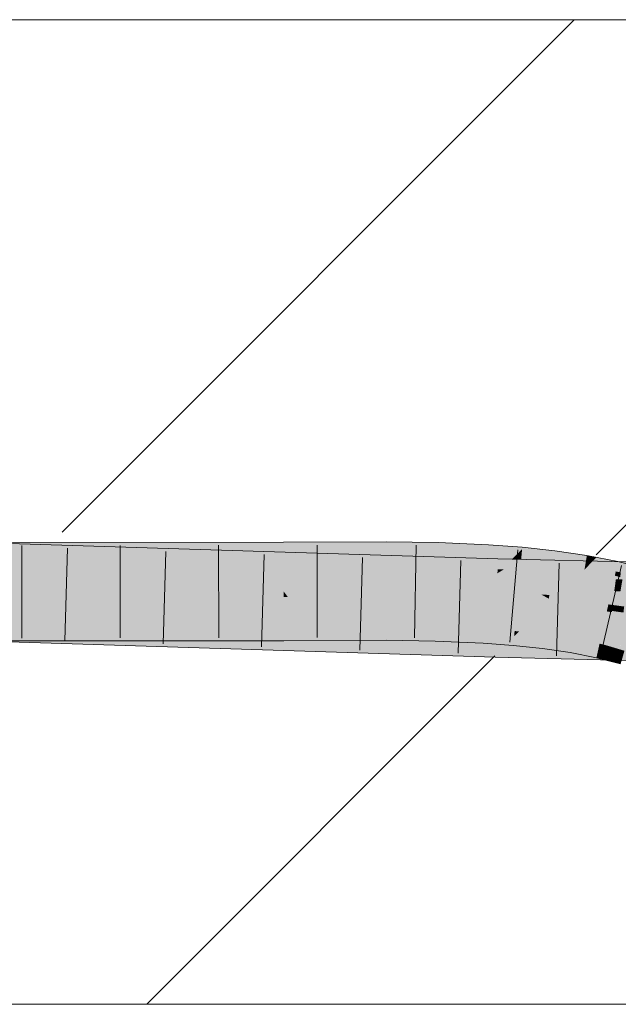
# Model space of a CAD drawing. Extents: x -620 to 300, y 62 to 1107.
# Tile 211 of 256: x 233.79 to 235.31, y 723.7 to 726.2. Entities that reach past the tile are written whole.
import ezdxf
from ezdxf.lldxf.tags import DXFTag

# ---------------------------------------------------------------- set-up
doc = ezdxf.new("R2010")
doc.units = 0
doc.layers.get('0').update_dxf_attribs({"lineweight": 35})
doc.layers.add('E_Detail_Linie_Text_Bem', color=7, linetype='Continuous', lineweight=13)
for name, color, linetype, lineweight, true_color in [('E_Detail_Wandschraffur', 7, 'Continuous', 5, 0xc0c0c0), ('E_Leerrohr 25-A06G9G0X8I', 7, 'Continuous', 9, 0xff8000), ('E_Leerrohr 25-Shading', 7, 'Continuous', 9, 0xff8000)]:
    doc.layers.add(name, color=color, linetype=linetype, lineweight=lineweight, true_color=true_color)
tags = doc.linetypes.add('fein_strichliert', pattern=[4, 1, -2, 1]).pattern_tags.tags
tags[8:9] = [DXFTag(74, 4), DXFTag(75, 0), DXFTag(340, '0'), DXFTag(46, 0.0), DXFTag(50, 0.0), DXFTag(44, 0.0), DXFTag(45, 0.0)]
tags[6:7] = [DXFTag(74, 4), DXFTag(75, 0), DXFTag(340, '0'), DXFTag(46, 0.0), DXFTag(50, 0.0), DXFTag(44, 0.0), DXFTag(45, 0.0)]
tags[4:5] = [DXFTag(74, 4), DXFTag(75, 0), DXFTag(340, '0'), DXFTag(46, 0.0), DXFTag(50, 0.0), DXFTag(44, 0.0), DXFTag(45, 0.0)]

# ---------------------------------------------------------------- blocks, each defined once
blk = doc.blocks.new('Shading-A06G9FMP8I', base_point=(188.1987, 722.6844))
at = {"layer": 'E_Leerrohr 25-Shading', "color": 43, "true_color": 0xd7ab7f}
for points in [[(233.6903, 724.8445), (234.7165, 724.8319), (233.6906, 724.861), (235.0072, 724.8307)], [(233.6906, 724.861), (235.0072, 724.8307), (233.6908, 724.8725), (235.0072, 724.8312)], [(233.7745, 724.8448), (234.463, 724.8475), (233.7746, 724.8495), (234.4629, 724.8646)], [(233.7746, 724.8495), (234.4629, 724.8646), (233.7748, 724.8614)], [(233.7748, 724.8614), (234.4629, 724.8646), (233.7749, 724.8726), (234.4629, 724.8732)], [(234.7237, 724.8666), (234.7237, 724.8745), (234.4629, 724.8646), (234.4629, 724.8732)], [(234.7237, 724.849), (234.7237, 724.8666), (234.463, 724.8475), (234.4629, 724.8646)], [(234.8552, 724.8653), (234.8554, 724.8724), (234.7237, 724.8666), (234.7237, 724.8745)], [(234.8547, 724.8484), (234.8552, 724.8653), (234.7237, 724.849), (234.7237, 724.8666)], [(234.9826, 724.8461), (234.9835, 724.8611), (234.8547, 724.8484), (234.8552, 724.8653)], [(234.9835, 724.8611), (234.9838, 724.8668), (234.8552, 724.8653), (234.8554, 724.8724)], [(235.0565, 724.8436), (235.0688, 724.856), (234.9826, 724.8461), (234.9835, 724.8611)], [(235.0688, 724.856), (235.0692, 724.8604), (234.9835, 724.8611), (234.9838, 724.8668)], [(235.0676, 724.8432), (235.0688, 724.856), (235.0565, 724.8436)], [(235.1519, 724.8486), (235.0688, 724.856), (235.1506, 724.8391), (235.0676, 724.8432)], [(235.1519, 724.8486), (235.1522, 724.8514), (235.0688, 724.856), (235.0692, 724.8604)], [(235.2333, 724.8387), (235.2334, 724.8395), (235.1519, 724.8486), (235.1522, 724.8514)], [(233.58, 724.8412), (233.5799, 724.8394), (235.0065, 724.8045), (235.0062, 724.7946)], [(233.805, 724.8354), (234.7165, 724.8319), (233.58, 724.8433), (233.5801, 724.8458)], [(233.58, 724.8433), (233.58, 724.8412), (233.805, 724.8354)], [(234.463, 724.8398), (233.6822, 724.8384), (234.463, 724.8367), (233.6821, 724.8359)], [(233.6822, 724.8394), (234.463, 724.8427), (233.6823, 724.8444), (234.463, 724.8475)], [(234.463, 724.8427), (233.7744, 724.8398), (234.463, 724.8398), (233.7744, 724.8386)], [(235.0065, 724.8045), (235.0071, 724.8284), (233.805, 724.8354), (234.7165, 724.8319)], [(234.7237, 724.8449), (234.7237, 724.849), (234.463, 724.8427), (234.463, 724.8475)], [(234.463, 724.8427), (234.463, 724.8398), (234.7237, 724.8449), (234.7237, 724.8411)], [(234.463, 724.8398), (234.463, 724.8367), (234.7237, 724.8411), (234.7236, 724.8379)], [(235.0071, 724.8284), (235.0072, 724.8307), (234.7165, 724.8319)], [(234.7237, 724.8411), (234.7236, 724.8379), (234.8544, 724.8395), (234.8543, 724.8358)], [(234.8545, 724.8427), (234.8547, 724.8484), (234.7237, 724.8449), (234.7237, 724.849)], [(234.7237, 724.8449), (234.7237, 724.8411), (234.8545, 724.8427), (234.8544, 724.8395)], [(234.8544, 724.8395), (234.8543, 724.8358), (234.982, 724.8348), (234.9818, 724.8302)], [(234.8545, 724.8427), (234.8544, 724.8395), (234.9821, 724.8364), (234.982, 724.8348)], [(234.9821, 724.8364), (234.9826, 724.8461), (234.8545, 724.8427), (234.8547, 724.8484)], [(234.982, 724.8348), (234.9818, 724.8302), (235.0664, 724.8295), (235.0658, 724.8239)], [(234.9821, 724.8364), (234.982, 724.8348), (235.0441, 724.8309)], [(235.0441, 724.8309), (235.0565, 724.8436), (234.9821, 724.8364), (234.9826, 724.8461)], [(235.0071, 724.8284), (235.0065, 724.8045), (235.0622, 724.8279), (235.0223, 724.8042)], [(235.0654, 724.8298), (235.0072, 724.8307), (235.0622, 724.8279), (235.0071, 724.8284)], [(235.0654, 724.8298), (235.0072, 724.8312), (235.0072, 724.8307)], [(235.0223, 724.8042), (235.192, 724.8268), (235.0622, 724.8279)], [(235.3132, 724.8239), (235.192, 724.8268), (235.3103, 724.8029), (235.0223, 724.8042)], [(235.0664, 724.8295), (235.0676, 724.8432), (235.0441, 724.8309), (235.0565, 724.8436)], [(235.192, 724.8268), (235.0654, 724.8298), (235.0622, 724.8279)], [(235.0664, 724.8295), (235.0658, 724.8239), (235.1485, 724.8221), (235.1476, 724.8151)], [(235.0676, 724.8432), (235.0664, 724.8295), (235.1506, 724.8391), (235.1485, 724.8221)], [(235.1506, 724.8391), (235.1485, 724.8221), (235.2323, 724.8333), (235.2287, 724.8121)], [(235.2333, 724.8387), (235.1519, 724.8486), (235.2323, 724.8333), (235.1506, 724.8391)], [(235.2323, 724.8333), (235.2287, 724.8121), (235.2539, 724.8313), (235.2346, 724.8112)], [(235.2573, 724.8348), (235.2333, 724.8387), (235.2539, 724.8313), (235.2323, 724.8333)], [(235.2573, 724.8348), (235.2334, 724.8395), (235.2333, 724.8387)], [(235.3124, 724.824), (235.2949, 724.8275), (235.2346, 724.8112), (235.2539, 724.8313)], [(235.2949, 724.8275), (235.2573, 724.8348), (235.2539, 724.8313)], [(235.0065, 724.8045), (235.0062, 724.7946), (235.0223, 724.8042)], [(235.4286, 724.79), (235.5178, 724.7945), (235.0062, 724.7946), (235.0223, 724.8042)], [(235.3103, 724.8029), (235.0223, 724.8042), (235.3097, 724.7986)], [(235.1485, 724.8221), (235.1476, 724.8151), (235.2287, 724.8121), (235.2272, 724.8034)], [(235.2287, 724.8121), (235.2272, 724.8034), (235.2346, 724.8112)], [(235.2346, 724.8112), (235.2272, 724.8034), (235.3068, 724.7992), (235.3044, 724.7883)], [(235.3124, 724.824), (235.2346, 724.8112), (235.3068, 724.7992)], [(235.3068, 724.7992), (235.3398, 724.7921), (235.3124, 724.824), (235.3432, 724.8162)], [(235.438, 724.7961), (235.4399, 724.8022), (235.3097, 724.7986), (235.3103, 724.8029)], [(235.4458, 724.8207), (235.3132, 724.8239), (235.4399, 724.8022), (235.3103, 724.8029)], [(235.4286, 724.79), (235.0062, 724.7946), (235.3082, 724.7874)], [(235.3197, 724.7964), (235.3068, 724.7992), (235.3181, 724.7849), (235.3044, 724.7883)], [(235.354, 724.7863), (235.4286, 724.79), (235.3082, 724.7874)], [(233.5736, 724.6478), (235.0007, 724.5978), (233.574, 724.6581), (235.0011, 724.6116)], [(233.574, 724.6581), (235.0011, 724.6116), (233.5741, 724.6621), (235.0013, 724.6175)], [(233.6875, 724.6586), (235.0013, 724.6175), (233.6875, 724.6591), (235.0013, 724.6179)], [(233.7713, 724.6442), (234.4632, 724.647), (233.7715, 724.655), (234.4632, 724.6595)], [(233.7716, 724.6592), (233.7715, 724.655), (234.4632, 724.6599), (234.4632, 724.6595)], [(234.4632, 724.647), (234.5292, 724.6475), (234.4632, 724.6599), (234.5293, 724.6602)], [(234.5292, 724.6475), (234.7233, 724.6492), (234.5293, 724.6602), (234.7233, 724.6611)], [(234.7233, 724.6492), (234.8487, 724.6471), (234.7233, 724.6611), (234.8491, 724.6585)], [(234.8491, 724.6585), (234.8491, 724.6591), (234.7233, 724.6611)], [(234.8487, 724.6471), (234.9712, 724.641), (234.8491, 724.6585), (234.9718, 724.652)], [(234.8491, 724.6585), (234.9718, 724.652), (234.8491, 724.6591), (234.9718, 724.653)], [(234.9718, 724.653), (234.9719, 724.6537), (234.8491, 724.6591)], [(234.9712, 724.641), (235.0486, 724.6342), (234.9718, 724.652), (235.0496, 724.6448)], [(235.0497, 724.6462), (235.0498, 724.6479), (234.9718, 724.653), (234.9719, 724.6537)], [(234.9718, 724.652), (235.0496, 724.6448), (234.9718, 724.653), (235.0497, 724.6462)], [(233.5729, 724.6261), (235.0003, 724.5813), (233.5736, 724.6478), (235.0007, 724.5978)], [(233.771, 724.6226), (234.4633, 724.6232), (233.7713, 724.6442), (234.4632, 724.647)], [(234.4632, 724.647), (234.4633, 724.6232), (234.5292, 724.6475), (234.5289, 724.6236)], [(234.5289, 724.6236), (234.7232, 724.6245), (234.5292, 724.6475), (234.7233, 724.6492)], [(234.7232, 724.6245), (234.848, 724.6225), (234.7233, 724.6492), (234.8487, 724.6471)], [(234.848, 724.6225), (234.9698, 724.6172), (234.8487, 724.6471), (234.9712, 724.641)], [(234.9698, 724.6172), (235.0465, 724.6114), (234.9712, 724.641), (235.0486, 724.6342)], [(235.0465, 724.6114), (235.1208, 724.6035), (235.0486, 724.6342), (235.1235, 724.6247)], [(235.0486, 724.6342), (235.0609, 724.6467), (235.0498, 724.6479)], [(235.058, 724.6437), (235.0486, 724.6342), (235.1248, 724.635), (235.1235, 724.6247)], [(235.0609, 724.6467), (235.058, 724.6437), (235.1252, 724.6387), (235.1248, 724.635)], [(235.1252, 724.6387), (235.1254, 724.6398), (235.0609, 724.6467)], [(235.1248, 724.635), (235.1235, 724.6247), (235.1963, 724.6222), (235.1946, 724.6123)], [(235.1252, 724.6387), (235.1248, 724.635), (235.197, 724.6263), (235.1963, 724.6222)], [(235.1252, 724.6387), (235.197, 724.6263), (235.1254, 724.6398), (235.1974, 724.6286)], [(235.1974, 724.6286), (235.1975, 724.6292), (235.1254, 724.6398)], [(235.197, 724.6263), (235.1963, 724.6222), (235.2645, 724.6107), (235.2635, 724.6062)], [(235.197, 724.6263), (235.2645, 724.6107), (235.1974, 724.6286), (235.2653, 724.6141)], [(235.1974, 724.6286), (235.2653, 724.6141), (235.1975, 724.6292), (235.2655, 724.6152)], [(235.2655, 724.6152), (235.2657, 724.6158), (235.1975, 724.6292)], [(235.2537, 724.6057), (235.0011, 724.6116), (235.2533, 724.5912), (235.0007, 724.5978)], [(235.2539, 724.6118), (235.0013, 724.6179), (235.2537, 724.6057), (235.0011, 724.6116)], [(235.1208, 724.6035), (235.1913, 724.5931), (235.1235, 724.6247), (235.1946, 724.6123)], [(235.1913, 724.5931), (235.2576, 724.5801), (235.1946, 724.6123), (235.2614, 724.5967)], [(235.1963, 724.6222), (235.1946, 724.6123), (235.2635, 724.6062), (235.2614, 724.5967)], [(235.6975, 724.5796), (235.7029, 724.595), (235.2533, 724.5912), (235.2537, 724.6057)], [(235.6699, 724.5958), (235.6845, 724.6015), (235.2537, 724.6057), (235.2539, 724.6118)], [(235.2645, 724.6107), (235.2614, 724.5967), (235.2845, 724.6046), (235.2825, 724.5902)], [(235.2653, 724.6141), (235.2645, 724.6107), (235.2768, 724.6108)], [(235.2845, 724.6046), (235.285, 724.6084), (235.2645, 724.6107), (235.2768, 724.6108)], [(235.2657, 724.6158), (235.2653, 724.6141), (235.2853, 724.6108), (235.2768, 724.6108)], [(235.285, 724.6084), (235.2853, 724.6108), (235.2768, 724.6108)], [(235.2845, 724.6046), (235.2825, 724.5902), (235.3123, 724.5961), (235.3103, 724.5817)], [(235.3132, 724.6024), (235.2853, 724.6108), (235.3123, 724.5961), (235.2845, 724.6046)], [(235.2853, 724.6108), (235.3289, 724.5977), (235.3134, 724.6037), (235.3293, 724.5989)], [(235.3289, 724.5977), (235.3132, 724.6024), (235.3271, 724.5916), (235.3123, 724.5961)], [(235.2533, 724.5912), (235.0007, 724.5978), (235.2528, 724.5753), (235.0003, 724.5813)], [(235.2528, 724.5753), (235.7709, 724.5628), (235.2533, 724.5912), (235.7376, 724.5786)], [(235.2614, 724.5967), (235.2576, 724.5801), (235.2825, 724.5902), (235.2802, 724.5743)], [(235.2825, 724.5902), (235.2802, 724.5743), (235.3103, 724.5817), (235.3083, 724.5672)], [(235.3083, 724.5672), (235.3192, 724.5644), (235.3103, 724.5817), (235.3231, 724.5777)], [(235.3103, 724.5817), (235.3231, 724.5777), (235.3123, 724.5961), (235.3271, 724.5916)]]:
    blk.add_solid(points, dxfattribs=at)
at = {"layer": 'E_Leerrohr 25-Shading', "color": 31, "true_color": 0xfabd7f}
for points in [[(235.0061, 724.7902), (235.0062, 724.7946), (233.5799, 724.8394)], [(233.6821, 724.8359), (234.463, 724.8038), (233.6902, 724.8359), (234.463, 724.8065)], [(233.6894, 724.7844), (235.0051, 724.7547), (233.6902, 724.8356), (235.0061, 724.7902)], [(234.463, 724.8065), (234.463, 724.8367), (233.6902, 724.8359)], [(233.7735, 724.7839), (234.463, 724.7795), (233.7743, 724.8321), (234.463, 724.8038)], [(234.7236, 724.7963), (234.7236, 724.8379), (234.463, 724.8065), (234.463, 724.8367)], [(234.853, 724.7919), (234.8543, 724.8358), (234.7236, 724.7963), (234.7236, 724.8379)], [(234.9794, 724.7882), (234.9818, 724.8302), (234.853, 724.7919), (234.8543, 724.8358)], [(235.0624, 724.7864), (235.0658, 724.8239), (234.9794, 724.7882), (234.9818, 724.8302)], [(234.463, 724.8038), (234.7236, 724.7928), (234.463, 724.8065), (234.7236, 724.7963)], [(234.463, 724.7795), (234.7235, 724.7783), (234.463, 724.8038), (234.7236, 724.7928)], [(235.1438, 724.7851), (235.1476, 724.8151), (235.0624, 724.7864), (235.0658, 724.8239)], [(235.2243, 724.7864), (235.2272, 724.8034), (235.144, 724.7863), (235.1476, 724.8151)], [(235.3036, 724.7846), (235.3044, 724.7883), (235.224, 724.7845), (235.2272, 724.8034)], [(233.5782, 724.7869), (233.5774, 724.7619), (235.0051, 724.7547), (235.0042, 724.7214)], [(234.463, 724.7795), (233.7735, 724.7839), (234.4631, 724.7493), (233.7731, 724.7577)], [(234.4631, 724.7482), (234.7235, 724.7495), (234.463, 724.7795), (234.7235, 724.7783)], [(234.7235, 724.7783), (234.8526, 724.7763), (234.7236, 724.7928), (234.8529, 724.788)], [(234.7235, 724.7783), (234.7235, 724.7495), (234.8526, 724.7763), (234.8517, 724.7488)], [(234.7236, 724.7928), (234.8529, 724.788), (234.7236, 724.7963), (234.853, 724.7919)], [(234.8526, 724.7763), (234.8517, 724.7488), (234.9785, 724.7727), (234.9771, 724.7463)], [(234.8526, 724.7763), (234.9785, 724.7727), (234.8529, 724.788), (234.9792, 724.7839)], [(234.8529, 724.788), (234.9792, 724.7839), (234.853, 724.7919), (234.9794, 724.7882)], [(234.9785, 724.7727), (235.0609, 724.7691), (234.9792, 724.7839), (235.062, 724.7818)], [(234.9792, 724.7839), (235.062, 724.7818), (234.9794, 724.7882), (235.0624, 724.7864)], [(235.3071, 724.7794), (235.0061, 724.7902), (235.303, 724.7491), (235.0051, 724.7547)], [(235.3071, 724.7794), (235.3078, 724.7847), (235.0061, 724.7902), (235.0062, 724.7946)], [(235.3078, 724.7847), (235.3082, 724.7874), (235.0062, 724.7946)], [(235.0609, 724.7691), (235.1411, 724.7642), (235.062, 724.7818), (235.1432, 724.7803)], [(235.062, 724.7818), (235.1432, 724.7803), (235.0624, 724.7864), (235.1438, 724.7851)], [(235.1411, 724.7642), (235.2195, 724.7579), (235.1432, 724.7803), (235.2231, 724.7794)], [(235.1432, 724.7803), (235.2231, 724.7794), (235.1438, 724.7851), (235.224, 724.7845)], [(235.1438, 724.7851), (235.224, 724.7845), (235.144, 724.7863), (235.2243, 724.7864)], [(235.2195, 724.7579), (235.2958, 724.75), (235.2231, 724.7794), (235.3024, 724.7794)], [(235.2231, 724.7794), (235.3024, 724.7794), (235.224, 724.7845), (235.3036, 724.7846)], [(235.2958, 724.75), (235.3381, 724.7797), (235.3024, 724.7794)], [(235.2958, 724.75), (235.3703, 724.7401), (235.3381, 724.7797), (235.3788, 724.7693)], [(235.3381, 724.7797), (235.3044, 724.7883), (235.3024, 724.7794)], [(235.3187, 724.7488), (235.3238, 724.7788), (235.303, 724.7491), (235.3071, 724.7794)], [(235.3522, 724.7778), (235.354, 724.7863), (235.3071, 724.7794), (235.3082, 724.7874)], [(235.0013, 724.6179), (235.0037, 724.7062), (233.5741, 724.6627), (233.577, 724.751)], [(235.0042, 724.7214), (233.5774, 724.7619), (235.0038, 724.7073), (233.5771, 724.7524)], [(233.773, 724.7476), (234.4631, 724.7493), (233.7731, 724.7577)], [(234.9768, 724.7419), (235.0578, 724.7359), (234.9785, 724.7727), (235.0609, 724.7691)], [(235.3812, 724.7476), (235.0051, 724.7547), (235.372, 724.7123), (235.0042, 724.7214)], [(235.1169, 724.7405), (235.0609, 724.7691), (235.0585, 724.7435)], [(235.1411, 724.7642), (235.0609, 724.7691), (235.138, 724.7394), (235.1169, 724.7405)], [(235.2195, 724.7579), (235.1411, 724.7642), (235.2154, 724.7339), (235.138, 724.7394)], [(235.2195, 724.7579), (235.2136, 724.7237), (235.2958, 724.75), (235.2881, 724.7155)], [(235.0037, 724.7062), (235.0038, 724.7073), (233.6888, 724.7475), (233.7729, 724.7462)], [(233.7729, 724.746), (233.7716, 724.6592), (234.4631, 724.7346), (234.4632, 724.6599)], [(234.4631, 724.7369), (233.773, 724.7476), (234.4631, 724.7346), (233.7729, 724.746)], [(234.4631, 724.7493), (233.773, 724.7476), (234.4631, 724.7482)], [(233.773, 724.7476), (234.4631, 724.7369), (234.4631, 724.7482)], [(234.4631, 724.7482), (234.7234, 724.7466), (234.5305, 724.7486)], [(234.7234, 724.7466), (234.4631, 724.7482), (234.7234, 724.7333), (234.4717, 724.7368)], [(234.4717, 724.7368), (234.4631, 724.7482), (234.4631, 724.7369)], [(234.4631, 724.7369), (234.4631, 724.7346), (234.4717, 724.7368), (234.4735, 724.7344)], [(234.4631, 724.7346), (234.4632, 724.6623), (234.4735, 724.7344), (234.5293, 724.6602)], [(234.7234, 724.7333), (234.4717, 724.7368), (234.7234, 724.7308), (234.4735, 724.7344)], [(234.4735, 724.7344), (234.5293, 724.6602), (234.7234, 724.7308), (234.7233, 724.6611)], [(234.7234, 724.7466), (234.7235, 724.7495), (234.5305, 724.7486)], [(234.7234, 724.7308), (234.7233, 724.6611), (234.8511, 724.7276), (234.8491, 724.6591)], [(234.8516, 724.7439), (234.8517, 724.7474), (234.7234, 724.7466), (234.7235, 724.7495)], [(234.7234, 724.7466), (234.7234, 724.7333), (234.8516, 724.7439), (234.8512, 724.7303)], [(234.8512, 724.7303), (234.7234, 724.7333), (234.8511, 724.7276), (234.7234, 724.7308)], [(234.7235, 724.7495), (234.8517, 724.7474), (234.8517, 724.7488)], [(234.8511, 724.7276), (234.8491, 724.6591), (234.9757, 724.7228), (234.9719, 724.6537)], [(234.9759, 724.7256), (234.8512, 724.7303), (234.9757, 724.7228), (234.8511, 724.7276)], [(234.8516, 724.7439), (234.8512, 724.7303), (234.9767, 724.7396), (234.9759, 724.7256)], [(234.9767, 724.7396), (234.9768, 724.7419), (234.8516, 724.7439), (234.8517, 724.7474)], [(234.8517, 724.7488), (234.8517, 724.7474), (234.9771, 724.7463), (234.9768, 724.7419)], [(235.0565, 724.7213), (234.9759, 724.7256), (235.0562, 724.7184), (234.9757, 724.7228)], [(234.9767, 724.7396), (234.9759, 724.7256), (235.0578, 724.7355), (235.0565, 724.7213)], [(235.0578, 724.7355), (235.0578, 724.7359), (234.9767, 724.7396), (234.9768, 724.7419)], [(235.135, 724.7158), (235.1365, 724.7275), (235.0565, 724.7213), (235.0578, 724.7359)], [(235.0578, 724.7359), (235.1368, 724.7303), (235.0582, 724.74), (235.1261, 724.7358)], [(235.1368, 724.7303), (235.0578, 724.7359), (235.0666, 724.735)], [(235.1261, 724.7358), (235.1169, 724.7405), (235.0582, 724.74), (235.0585, 724.7435)], [(235.0666, 724.735), (235.1365, 724.7275), (235.1368, 724.7303)], [(235.1169, 724.7405), (235.1368, 724.7303), (235.138, 724.7394)], [(235.2111, 724.709), (235.2123, 724.7163), (235.135, 724.7158), (235.1365, 724.7275)], [(235.2136, 724.7237), (235.1368, 724.7303), (235.2126, 724.7178), (235.1365, 724.7275)], [(235.1365, 724.7275), (235.2123, 724.7163), (235.2126, 724.7178)], [(235.138, 724.7394), (235.1368, 724.7303), (235.2154, 724.7339), (235.2136, 724.7237)], [(235.3332, 724.7451), (235.2958, 724.75), (235.3283, 724.71), (235.2881, 724.7155)], [(234.9757, 724.7228), (234.9719, 724.6537), (235.0562, 724.7184), (235.0498, 724.6479)], [(235.4479, 724.6956), (235.0037, 724.7062), (235.6845, 724.6015), (235.0013, 724.6179)], [(235.3386, 724.7131), (235.0042, 724.7214), (235.3355, 724.6983), (235.0037, 724.7062)], [(235.0562, 724.7184), (235.0498, 724.6479), (235.1346, 724.7129), (235.1254, 724.6398)], [(235.0565, 724.7213), (235.0562, 724.7184), (235.135, 724.7158), (235.1346, 724.7129)], [(235.2106, 724.7061), (235.1346, 724.7129), (235.1983, 724.6339), (235.1271, 724.6536)], [(235.135, 724.7158), (235.1346, 724.7129), (235.2111, 724.709), (235.2106, 724.7061)], [(235.284, 724.6976), (235.2106, 724.7061), (235.2657, 724.6158), (235.1983, 724.6339)], [(235.2111, 724.709), (235.2106, 724.7061), (235.2847, 724.7007), (235.284, 724.6976)], [(235.2847, 724.7007), (235.285, 724.7021), (235.2111, 724.709), (235.2123, 724.7163)], [(235.2136, 724.7237), (235.2123, 724.7163), (235.2881, 724.7155), (235.285, 724.7021)], [(235.2976, 724.6989), (235.2847, 724.7007), (235.2972, 724.6958), (235.284, 724.6976)], [(235.285, 724.7021), (235.2847, 724.7007), (235.2976, 724.6989)], [(235.2976, 724.6989), (235.2997, 724.7139), (235.285, 724.7021), (235.2881, 724.7155)], [(235.2997, 724.7139), (235.2976, 724.6989), (235.3283, 724.71), (235.3272, 724.702)], [(235.3272, 724.702), (235.2976, 724.6989), (235.3262, 724.6948)], [(235.284, 724.6976), (235.2657, 724.6158), (235.2972, 724.6958), (235.2853, 724.6108)], [(235.2976, 724.6989), (235.2853, 724.6108), (235.3257, 724.6917), (235.3134, 724.6037)], [(235.3559, 724.6906), (235.2976, 724.6989), (235.355, 724.6875), (235.3257, 724.6917)], [(234.4632, 724.6599), (234.5293, 724.6602), (234.4632, 724.6623)], [(235.1271, 724.6536), (235.1254, 724.6398), (235.1983, 724.6339), (235.1975, 724.6292)], [(235.1983, 724.6339), (235.1975, 724.6292), (235.2657, 724.6158)]]:
    blk.add_solid(points, dxfattribs=at)
blk = doc.blocks.new('Referenz-A06G9G0Z8I')
at = {"layer": 'E_Detail_Linie_Text_Bem', "linetype": 'Continuous', "ltscale": 0.13}
for p, q in [((206.3341, 726.2001), (266.3122, 726.2001)), ((266.3122, 723.7001), (218.3341, 723.7001))]:
    blk.add_line(p, q, dxfattribs=at)
at = {"layer": 'E_Detail_Wandschraffur', "linetype": 'fein_strichliert', "ltscale": 0.13}
blk.add_line((233.8998, 724.8989), (235.201, 726.2001), dxfattribs=at)
at = {"layer": 'E_Detail_Wandschraffur', "linetype": 'ByBlock', "ltscale": 0.13}
for p, q in [((235.2568, 724.8416), (236.6152, 726.2001)), ((234.1152, 723.7001), (234.9996, 724.5845))]:
    blk.add_line(p, q, dxfattribs=at)
at = {"layer": 'E_Leerrohr 25-A06G9G0X8I', "linetype": 'Continuous', "ltscale": 0.13}
for p, q in [((235.0072, 724.8312), (233.5811, 724.876)), ((234.4629, 724.8733), (232.5517, 724.8714)), ((233.798, 724.8651), (233.7977, 724.6301)), ((233.9141, 724.858), (233.9066, 724.6231)), ((234.0478, 724.8654), (234.0478, 724.6304)), ((234.1638, 724.8502), (234.1566, 724.6153)), ((234.2977, 724.8656), (234.2979, 724.6306)), ((234.7237, 724.8745), (234.4629, 724.8733)), ((234.5478, 724.8662), (234.5478, 724.6312)), ((234.8554, 724.8724), (234.7237, 724.8745)), ((234.7999, 724.8658), (234.7957, 724.6308)), ((234.9838, 724.8668), (234.8554, 724.8724)), ((235.0692, 724.8604), (234.9838, 724.8668)), ((235.0576, 724.8537), (235.0374, 724.6196)), ((235.1522, 724.8515), (235.0692, 724.8604)), ((235.2334, 724.8395), (235.1522, 724.8515)), ((234.4136, 724.8423), (234.4066, 724.6074)), ((234.6634, 724.8345), (234.6566, 724.5996)), ((234.9132, 724.8267), (234.9066, 724.5917)), ((236.3961, 724.7978), (235.0072, 724.8312)), ((235.3124, 724.824), (235.2334, 724.8395)), ((235.1629, 724.82), (235.1566, 724.585)), ((235.3212, 724.8141), (235.2678, 724.5852)), ((235.389, 724.8045), (235.3124, 724.824)), ((235.0003, 724.5813), (233.5729, 724.6261)), ((234.4633, 724.6233), (232.5501, 724.6214)), ((234.7232, 724.6245), (234.4633, 724.6233)), ((234.848, 724.6225), (234.7232, 724.6245)), ((234.9698, 724.6172), (234.848, 724.6225)), ((235.0465, 724.6114), (234.9698, 724.6172)), ((235.1208, 724.6034), (235.0465, 724.6114)), ((235.1913, 724.5931), (235.1208, 724.6034)), ((236.3918, 724.5479), (235.0003, 724.5813)), ((235.2576, 724.5801), (235.1913, 724.5931)), ((235.3192, 724.5644), (235.2576, 724.5801))]:
    blk.add_line(p, q, dxfattribs=at)

msp = doc.modelspace()

# ---------------------------------------------------------------- block references
at = {"color": 8, "lineweight": 25, "ltscale": 0.25, "true_color": 0x808080}
msp.add_blockref('Referenz-A06G9G0Z8I', (0, 0), dxfattribs=at)
msp.add_blockref('Shading-A06G9FMP8I', (188.1987, 722.6844))

doc.saveas('drawing.dxf')
